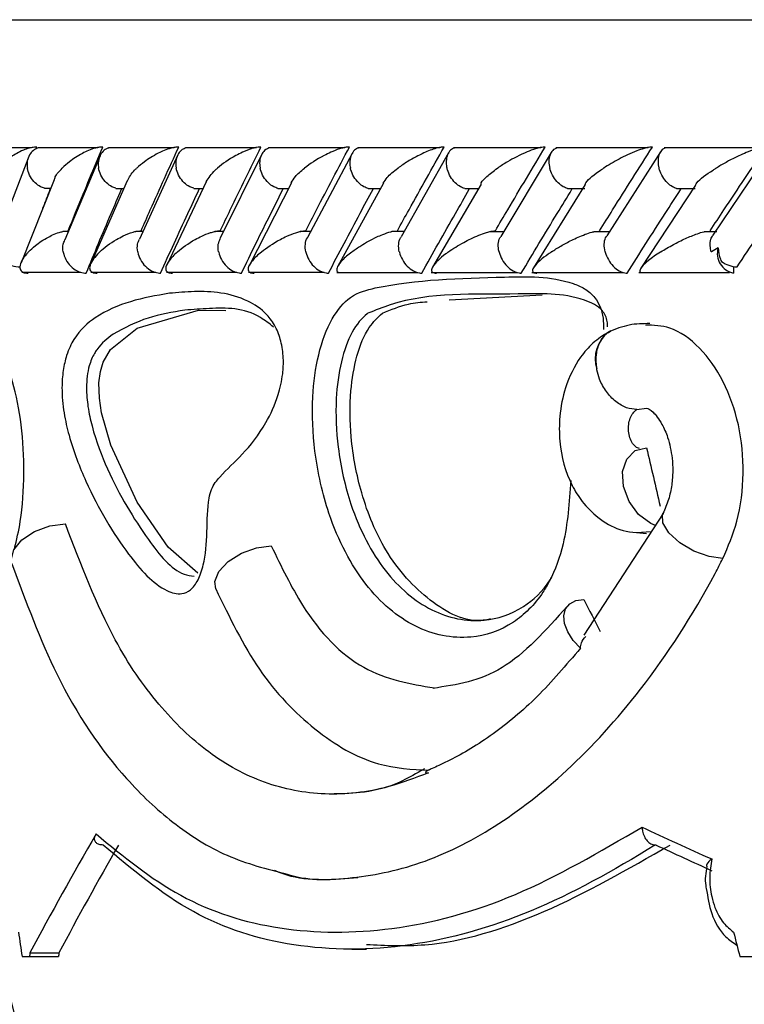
# Model space of a CAD drawing. Header units: millimetres. Extents: x 59 to 109, y 26 to 144.
# Tile 64 of 158: x 63.733 to 64.59, y 90.763 to 91.927. Entities that reach past the tile are written whole.
import ezdxf

# ---------------------------------------------------------------- set-up
doc = ezdxf.new("R2010")
doc.units = ezdxf.units.MM

msp = doc.modelspace()

# ---------------------------------------------------------------- linework, layer by layer
at = {"color": 1, "linetype": 'Continuous', "lineweight": 25}
msp.add_line((63.39429, 91.92748), (65.17978, 91.92748), dxfattribs=at)
at = {"color": 7, "linetype": 'Continuous', "lineweight": 25}
for p, q in [((63.74694, 91.7758), (63.68273, 91.7758)), ((63.75277, 91.77465), (63.75361, 91.77686)), ((63.82586, 91.77606), (63.75508, 91.77606)), ((63.91579, 91.77605), (63.83844, 91.77605)), ((64.01315, 91.77604), (63.92932, 91.77604)), ((64.11786, 91.77601), (64.02764, 91.77601)), ((64.22992, 91.77596), (64.13334, 91.77596)), ((64.34936, 91.77591), (64.24644, 91.77591)), ((64.47626, 91.77585), (64.36699, 91.77585)), ((64.61075, 91.7758), (64.4951, 91.7758)), ((63.74392, 91.7655), (63.70577, 91.66596)), ((63.8283, 91.76662), (63.78648, 91.66707)), ((63.92019, 91.76758), (63.87475, 91.66811)), ((64.01954, 91.76851), (63.9705, 91.66906)), ((64.12624, 91.76927), (64.07364, 91.6699)), ((64.24033, 91.77), (64.18413, 91.67061)), ((64.36182, 91.77062), (64.302, 91.67124)), ((64.49079, 91.77116), (64.42731, 91.67179)), ((64.61971, 91.77202), (64.55281, 91.67275)), ((63.77424, 91.73809), (63.73487, 91.63999)), ((63.86041, 91.73701), (63.81733, 91.63873)), ((63.95392, 91.7358), (63.90713, 91.63729)), ((64.0547, 91.73452), (64.00446, 91.63624)), ((64.16322, 91.7341), (64.10911, 91.63524)), ((64.27874, 91.73309), (64.22128, 91.63465)), ((64.40186, 91.73248), (64.3408, 91.63405)), ((64.53245, 91.73186), (64.46776, 91.63347)), ((63.76251, 91.72806), (63.77022, 91.72806)), ((63.84699, 91.728), (63.85647, 91.728)), ((63.939, 91.72794), (63.95019, 91.72794)), ((64.03844, 91.72788), (64.05131, 91.72788)), ((64.14525, 91.72783), (64.15979, 91.72783)), ((64.25941, 91.72778), (64.27564, 91.72778)), ((64.38093, 91.72775), (64.40161, 91.72775)), ((64.50989, 91.72773), (64.5319, 91.72773)), ((63.79064, 91.67695), (63.78439, 91.67695)), ((63.87878, 91.67694), (63.87051, 91.67694)), ((63.97437, 91.67691), (63.9641, 91.67691)), ((64.07733, 91.67686), (64.06501, 91.67686)), ((64.18764, 91.67681), (64.17326, 91.67681)), ((64.30532, 91.67675), (64.28883, 91.67675)), ((64.43044, 91.67669), (64.41191, 91.67669)), ((64.55743, 91.67663), (64.54244, 91.67663)), ((63.73577, 91.62889), (63.80571, 91.62889)), ((63.81759, 91.62883), (63.89413, 91.62883)), ((63.90699, 91.62878), (63.99001, 91.62878)), ((64.00387, 91.62872), (64.09329, 91.62872)), ((64.10814, 91.62868), (64.20391, 91.62868)), ((64.21977, 91.62865), (64.32187, 91.62865)), ((64.33879, 91.62863), (64.44723, 91.62863)), ((64.46534, 91.62863), (64.57244, 91.62863)), ((64.57711, 91.63559), (64.57711, 91.62782)), ((64.2412, 91.59622), (64.3511, 91.60203)), ((63.94467, 91.58382), (63.97699, 91.58343)), ((64.43213, 91.55945), (64.43117, 91.55896)), ((64.46297, 91.46641), (64.47452, 91.46793)), ((64.49387, 91.3436), (64.40036, 91.1995)), ((64.46256, 91.32108), (64.47996, 91.32216)), ((64.21179, 91.04142), (64.2077, 91.03924)), ((64.4858, 90.9514), (64.48434, 90.95145)), ((63.74544, 90.82386), (63.77971, 90.82386)), ((64.12615, 90.82825), (64.14318, 90.82825)), ((63.73604, 90.81948), (63.74492, 90.81948)), ((63.74492, 90.81948), (63.77919, 90.81948)), ((64.58475, 90.81948), (64.60045, 90.81948))]:
    msp.add_line(p, q, dxfattribs=at)
at = {"color": 7, "linetype": 'Continuous', "lineweight": 25, "flags": 128}
for points in [[(63.94397, 91.27284), (63.90883, 91.30354), (63.87204, 91.35712), (63.84114, 91.42439), (63.83005, 91.46276), (63.82747, 91.47981), (63.82705, 91.49816), (63.82882, 91.51125), (63.83215, 91.5223), (63.84062, 91.53749), (63.87208, 91.56278), (63.94467, 91.58382), (63.94467, 91.58382)], [(64.43117, 91.55896), (64.43002, 91.55834), (64.42952, 91.55804)], [(64.48507, 91.32914), (64.4793, 91.33157), (64.46498, 91.3422), (64.45367, 91.35756), (64.44705, 91.37539), (64.44609, 91.39305), (64.45094, 91.40794), (64.46088, 91.41785), (64.47444, 91.42131)], [(63.72418, 91.28411), (63.72337, 91.28846), (63.72631, 91.30044), (63.73595, 91.3123), (63.75087, 91.32227), (63.76887, 91.32889), (63.78729, 91.33119)], [(63.96503, 91.25435), (63.96398, 91.26296), (63.96886, 91.27489), (63.97986, 91.28662), (63.99539, 91.29645), (64.01321, 91.30296), (64.03074, 91.30522)], [(64.39617, 91.18411), (64.38759, 91.19345), (64.3812, 91.20344), (64.37745, 91.2134), (64.37659, 91.22268), (64.37868, 91.23063), (64.38356, 91.23672), (64.39093, 91.24053), (64.40027, 91.24182)]]:
    msp.add_lwpolyline(points, dxfattribs=at)
at = {"color": 1, "linetype": 'Continuous', "lineweight": 25, "flags": 128}
msp.add_lwpolyline([(64.56466, 91.29021), (64.5483, 91.2925), (64.53041, 91.29909), (64.51373, 91.30899), (64.5008, 91.32067), (64.49361, 91.33236), (64.49326, 91.34226), (64.49384, 91.34355)], dxfattribs=at)
at = {"color": 7, "linetype": 'Continuous', "lineweight": 25}
for centre, radius, start, end in [((64.58187, 91.65117), 0.02383, 164.51813, 258.48272), ((63.7346, 91.67197), 0.0368, 235.92492, 269.31499), ((64.58336, 91.67119), 0.03607, 235.4301, 266.89099), ((67.97296, 91.82084), 4.37867, 191.78352, 241.2195)]:
    msp.add_arc(centre, radius, start, end, dxfattribs=at)
at = {"color": 1, "linetype": 'Continuous', "lineweight": 25}
msp.add_arc((64.45364, 91.52619), 0.03995, 127.13718, 197.14677, dxfattribs=at)
at = {"color": 7, "linetype": 'Continuous', "lineweight": 25}
for centre, major_axis, ratio, start_param, end_param in [((67.96929, 91.37426), (-3.18437, 12.70518), 0.2585458, 1.5023901, 1.5078083), ((67.96929, 91.20312), (-3.86722, 5.30329), 0.4609264, 1.2396279, 1.2463967), ((67.96929, 91.15691), (4.57079, -0.79106), 0.2481842, 3.8841657, 3.9117226), ((67.96929, 91.39848), (4.39301, 2.52507), 0.5059431, 2.421931, 2.4642345), ((67.96929, 91.39848), (4.3546, 2.503), 0.5059431, 2.4270537, 2.4657638), ((67.96618, 91.13778), (4.55073, -0.7915), 0.2492101, 3.8860968, 3.9082455), ((67.96929, 92.91485), (-1.13418, 12.23405), 0.3622826, 1.7068473, 1.7092472), ((67.96929, 92.91485), (-2.70578, 12.21364), 0.3020468, 1.6736056, 1.6760055), ((67.96929, 93.39781), (2.61836, 15.05414), 0.2492101, 1.7857757, 1.7860704), ((67.96929, 93.39781), (2.59546, 14.92252), 0.2492101, 1.787305, 1.7876024)]:
    msp.add_ellipse(centre, major_axis=major_axis, ratio=ratio, start_param=start_param, end_param=end_param, dxfattribs=at)
for points, knots in [([(63.75361, 91.77686), (63.75323, 91.77686), (63.75183, 91.77686), (63.74873, 91.77654), (63.74346, 91.77535), (63.73369, 91.77176), (63.72369, 91.76591), (63.71425, 91.75875), (63.7096, 91.75419), (63.70749, 91.7519), (63.70746, 91.75186)], [0, 0, 0, 0, 0.0165321, 0.0607681, 0.123875, 0.2335179, 0.5249206, 0.7588843, 0.9964443, 1, 1, 1, 1]), ([(63.75573, 91.77588), (63.75403, 91.7753), (63.7501, 91.77397), (63.74541, 91.76912), (63.74224, 91.76216), (63.74186, 91.75601), (63.74229, 91.75257), (63.74239, 91.75195), (63.74241, 91.75186)], [0, 0, 0, 0, 0.1774259, 0.4091723, 0.6749559, 0.9409607, 0.9922121, 1, 1, 1, 1]), ([(63.8315, 91.77686), (63.83047, 91.77684), (63.82916, 91.77681), (63.82626, 91.77643), (63.82124, 91.77535), (63.81436, 91.77282), (63.80331, 91.76746), (63.79285, 91.76034), (63.78612, 91.75449), (63.78358, 91.7519), (63.78355, 91.75186)], [0, 0, 0, 0, 0.0439899, 0.0565393, 0.1182142, 0.2485888, 0.3779162, 0.7339077, 0.9964272, 1, 1, 1, 1]), ([(63.79063, 91.67782), (63.79394, 91.68602), (63.80729, 91.71901), (63.82111, 91.75204), (63.8315, 91.77686)], [0, 0, 0, 0, 0.2483394, 1, 1, 1, 1]), ([(63.83913, 91.77583), (63.83854, 91.77572), (63.83569, 91.77522), (63.83162, 91.77195), (63.8275, 91.76615), (63.8259, 91.75909), (63.82621, 91.75407), (63.82659, 91.75195), (63.8266, 91.75186)], [0, 0, 0, 0, 0.0598673, 0.2870501, 0.5251885, 0.79962, 0.9922234, 1, 1, 1, 1]), ([(63.92129, 91.77686), (63.92053, 91.77685), (63.91907, 91.77683), (63.91598, 91.77642), (63.91069, 91.77522), (63.90395, 91.77276), (63.89263, 91.76745), (63.88163, 91.76035), (63.87432, 91.75447), (63.87159, 91.7519), (63.87155, 91.75186)], [0, 0, 0, 0, 0.0336228, 0.0647127, 0.125936, 0.2511225, 0.3754611, 0.7356259, 0.9964204, 1, 1, 1, 1]), ([(63.87677, 91.67782), (63.88041, 91.68606), (63.89498, 91.71906), (63.91001, 91.75208), (63.92129, 91.77686)], [0, 0, 0, 0, 0.2496578, 1, 1, 1, 1]), ([(63.93009, 91.77585), (63.9285, 91.77528), (63.92482, 91.77395), (63.92054, 91.76911), (63.9178, 91.76216), (63.91768, 91.75601), (63.91824, 91.75257), (63.91836, 91.75195), (63.91838, 91.75186)], [0, 0, 0, 0, 0.1755846, 0.407585, 0.674223, 0.9410799, 0.992288, 1, 1, 1, 1]), ([(64.01852, 91.77686), (64.01801, 91.77686), (64.01642, 91.77685), (64.01311, 91.77641), (64.00582, 91.77465), (63.99741, 91.77122), (63.98223, 91.76347), (63.97303, 91.75702), (63.96712, 91.7519), (63.96708, 91.75186)], [0, 0, 0, 0, 0.0233535, 0.0734659, 0.1347086, 0.3255566, 0.4727951, 0.996418, 1, 1, 1, 1]), ([(63.9704, 91.67782), (63.97436, 91.68609), (63.99014, 91.7191), (64.00636, 91.75212), (64.01852, 91.77686)], [0, 0, 0, 0, 0.2505578, 1, 1, 1, 1]), ([(64.02847, 91.77581), (64.02696, 91.77525), (64.02343, 91.77394), (64.01938, 91.76911), (64.01685, 91.76215), (64.01687, 91.756), (64.01749, 91.75257), (64.01762, 91.75195), (64.01764, 91.75186)], [0, 0, 0, 0, 0.1729118, 0.4056893, 0.6732078, 0.9409663, 0.9922543, 1, 1, 1, 1]), ([(64.12314, 91.77686), (64.12287, 91.77686), (64.12195, 91.77687), (64.11964, 91.77669), (64.11588, 91.776), (64.10913, 91.77409), (64.10127, 91.77091), (64.08611, 91.76342), (64.07645, 91.75698), (64.0701, 91.7519), (64.07005, 91.75186)], [0, 0, 0, 0, 0.01307376, 0.04402782, 0.10022546, 0.16634987, 0.32971403, 0.47392031, 0.99640373, 1, 1, 1, 1]), ([(64.07145, 91.67782), (64.07571, 91.68611), (64.09269, 91.71912), (64.1101, 91.75214), (64.12314, 91.77686)], [0, 0, 0, 0, 0.2510679, 1, 1, 1, 1]), ([(64.13421, 91.77577), (64.13375, 91.77567), (64.13124, 91.77518), (64.12774, 91.77194), (64.12426, 91.76615), (64.12323, 91.75909), (64.12382, 91.75406), (64.12431, 91.75195), (64.12433, 91.75186)], [0, 0, 0, 0, 0.0508959, 0.2800929, 0.5204023, 0.797766, 0.9922063, 1, 1, 1, 1]), ([(64.17986, 91.67782), (64.18442, 91.68611), (64.20259, 91.71913), (64.22119, 91.75214), (64.23512, 91.77686)], [0, 0, 0, 0, 0.2511251, 1, 1, 1, 1]), ([(64.23512, 91.77686), (64.23506, 91.77686), (64.23405, 91.77688), (64.23153, 91.77669), (64.22651, 91.77568), (64.21712, 91.77271), (64.20497, 91.7672), (64.19186, 91.75978), (64.18407, 91.75459), (64.1805, 91.7519), (64.18045, 91.75186)], [0, 0, 0, 0, 0.0028303, 0.0509828, 0.1103377, 0.2078146, 0.4531771, 0.7216322, 0.9963972, 1, 1, 1, 1]), ([(64.24736, 91.77573), (64.24697, 91.77565), (64.2446, 91.77515), (64.24132, 91.77193), (64.23807, 91.76615), (64.23722, 91.75909), (64.23791, 91.75406), (64.23842, 91.75195), (64.23844, 91.75186)], [0, 0, 0, 0, 0.0452749, 0.2758451, 0.5176024, 0.7965063, 0.9921693, 1, 1, 1, 1]), ([(64.29564, 91.67782), (64.30051, 91.68611), (64.31987, 91.71913), (64.33967, 91.75214), (64.35449, 91.77686)], [0, 0, 0, 0, 0.2510609, 1, 1, 1, 1]), ([(64.35449, 91.77686), (64.35369, 91.77684), (64.35195, 91.7768), (64.34801, 91.77614), (64.34141, 91.77436), (64.32705, 91.76888), (64.31221, 91.76093), (64.30194, 91.75445), (64.29834, 91.7519), (64.29829, 91.75186)], [0, 0, 0, 0, 0.0388573, 0.084812, 0.1629401, 0.312692, 0.7369172, 0.9964098, 1, 1, 1, 1]), ([(64.36804, 91.77562), (64.36683, 91.77511), (64.36382, 91.77384), (64.36053, 91.7691), (64.35865, 91.76216), (64.35906, 91.75601), (64.35984, 91.75257), (64.36, 91.75195), (64.36002, 91.75186)], [0, 0, 0, 0, 0.1588869, 0.3956742, 0.6676633, 0.9398071, 0.9921353, 1, 1, 1, 1]), ([(64.41884, 91.67782), (64.424, 91.68609), (64.44458, 91.71912), (64.46557, 91.75212), (64.48131, 91.77686)], [0, 0, 0, 0, 0.2504295, 1, 1, 1, 1]), ([(64.48131, 91.77686), (64.48078, 91.77686), (64.47937, 91.77684), (64.47605, 91.77637), (64.47017, 91.77492), (64.45757, 91.77049), (64.44102, 91.76246), (64.42919, 91.75557), (64.42368, 91.7519), (64.42363, 91.75186)], [0, 0, 0, 0, 0.0273856, 0.0721344, 0.1418809, 0.2690899, 0.620346, 0.9964073, 1, 1, 1, 1]), ([(64.49621, 91.77555), (64.4951, 91.77506), (64.49228, 91.77381), (64.48925, 91.7691), (64.48759, 91.76216), (64.48812, 91.75601), (64.48895, 91.75257), (64.48912, 91.75195), (64.48914, 91.75186)], [0, 0, 0, 0, 0.1536445, 0.3920495, 0.6656048, 0.9393421, 0.9919888, 1, 1, 1, 1]), ([(64.54955, 91.67782), (64.55499, 91.68607), (64.5768, 91.7191), (64.59903, 91.7521), (64.6157, 91.77686)], [0, 0, 0, 0, 0.2495581, 1, 1, 1, 1]), ([(64.6157, 91.77686), (64.6154, 91.77686), (64.61428, 91.77686), (64.61151, 91.77654), (64.60624, 91.77535), (64.59523, 91.77176), (64.58202, 91.76591), (64.56812, 91.75875), (64.56032, 91.75418), (64.55662, 91.7519), (64.55657, 91.75186)], [0, 0, 0, 0, 0.0165262, 0.0607658, 0.1238652, 0.2334988, 0.5249136, 0.758875, 0.9964259, 1, 1, 1, 1]), ([(63.76257, 91.72824), (63.76104, 91.72871), (63.75704, 91.72996), (63.75108, 91.73463), (63.74562, 91.74157), (63.74322, 91.74772), (63.74252, 91.75116), (63.74242, 91.75178), (63.74241, 91.75186)], [0, 0, 0, 0, 0.1490016, 0.3889147, 0.6639746, 0.939203, 0.9920313, 1, 1, 1, 1]), ([(63.7744, 91.73801), (63.77465, 91.73923), (63.77556, 91.74366), (63.78013, 91.74845), (63.78352, 91.75183), (63.78355, 91.75186)], [0, 0, 0, 0, 0.2734848, 0.9927463, 1, 1, 1, 1]), ([(63.84704, 91.72817), (63.84547, 91.72866), (63.84146, 91.72992), (63.83546, 91.73463), (63.82997, 91.74157), (63.82749, 91.74772), (63.82674, 91.75116), (63.82662, 91.75178), (63.8266, 91.75186)], [0, 0, 0, 0, 0.1543727, 0.3925912, 0.6660637, 0.9396585, 0.992077, 1, 1, 1, 1]), ([(63.86065, 91.73694), (63.86281, 91.74112), (63.86533, 91.74601), (63.87069, 91.75108), (63.87151, 91.75183), (63.87155, 91.75186)], [0, 0, 0, 0, 0.850467, 0.9932293, 1, 1, 1, 1]), ([(63.93905, 91.7281), (63.93743, 91.72861), (63.93342, 91.72989), (63.9274, 91.73463), (63.92188, 91.74158), (63.91933, 91.74773), (63.91852, 91.75116), (63.91839, 91.75178), (63.91838, 91.75186)], [0, 0, 0, 0, 0.15964934, 0.39633364, 0.66815153, 0.94020294, 0.99212287, 1, 1, 1, 1]), ([(63.95383, 91.73582), (63.95665, 91.74038), (63.9599, 91.74564), (63.96616, 91.7511), (63.96704, 91.75183), (63.96708, 91.75186)], [0, 0, 0, 0, 0.86266934, 0.99368277, 1, 1, 1, 1]), ([(64.03848, 91.72803), (64.03683, 91.72856), (64.03283, 91.72985), (64.0268, 91.73463), (64.02127, 91.74158), (64.01865, 91.74773), (64.01779, 91.75116), (64.01765, 91.75178), (64.01764, 91.75186)], [0, 0, 0, 0, 0.1648516, 0.4000182, 0.6701866, 0.9405777, 0.9921806, 1, 1, 1, 1]), ([(64.05426, 91.7347), (64.05571, 91.73708), (64.05911, 91.74263), (64.06577, 91.74852), (64.07001, 91.75183), (64.07005, 91.75186)], [0, 0, 0, 0, 0.425522, 0.9941435, 1, 1, 1, 1]), ([(64.14529, 91.72796), (64.14362, 91.72851), (64.13964, 91.72982), (64.13361, 91.73463), (64.12808, 91.74158), (64.1254, 91.74773), (64.12449, 91.75116), (64.12434, 91.75178), (64.12433, 91.75186)], [0, 0, 0, 0, 0.1698556, 0.4035986, 0.6721567, 0.9409388, 0.992233, 1, 1, 1, 1]), ([(64.1632, 91.73411), (64.16448, 91.73635), (64.16774, 91.74203), (64.17542, 91.74819), (64.18041, 91.75183), (64.18045, 91.75186)], [0, 0, 0, 0, 0.3925827, 0.9943697, 1, 1, 1, 1]), ([(64.25944, 91.72791), (64.25776, 91.72847), (64.25382, 91.72979), (64.24782, 91.73463), (64.24231, 91.74158), (64.23958, 91.74773), (64.23862, 91.75116), (64.23846, 91.75178), (64.23844, 91.75186)], [0, 0, 0, 0, 0.17381565, 0.40648053, 0.67373865, 0.94121847, 0.99227269, 1, 1, 1, 1]), ([(64.27857, 91.7332), (64.27871, 91.73367), (64.27953, 91.73634), (64.28626, 91.74267), (64.29342, 91.74852), (64.29824, 91.75183), (64.29829, 91.75186)], [0, 0, 0, 0, 0.0819318, 0.4739765, 0.9946355, 1, 1, 1, 1]), ([(64.38096, 91.72787), (64.37929, 91.72844), (64.37542, 91.72977), (64.36948, 91.73462), (64.36399, 91.74158), (64.36121, 91.74773), (64.3602, 91.75116), (64.36004, 91.75178), (64.36002, 91.75186)], [0, 0, 0, 0, 0.1764204, 0.4083999, 0.6747563, 0.9413184, 0.9922892, 1, 1, 1, 1]), ([(64.40174, 91.73257), (64.40205, 91.73327), (64.40435, 91.73852), (64.41395, 91.74537), (64.42253, 91.75115), (64.42358, 91.75183), (64.42363, 91.75186)], [0, 0, 0, 0, 0.1210225, 0.8964435, 0.994846, 1, 1, 1, 1]), ([(64.50992, 91.72785), (64.50828, 91.72843), (64.5045, 91.72975), (64.49865, 91.73462), (64.49321, 91.74157), (64.49038, 91.74772), (64.48933, 91.75116), (64.48916, 91.75178), (64.48914, 91.75186)], [0, 0, 0, 0, 0.1778738, 0.4095974, 0.6753413, 0.9412703, 0.9923124, 1, 1, 1, 1]), ([(64.53232, 91.73195), (64.53281, 91.73283), (64.53576, 91.73822), (64.54621, 91.7453), (64.55533, 91.7511), (64.55651, 91.75183), (64.55657, 91.75186)], [0, 0, 0, 0, 0.14656922, 0.89323738, 0.99503497, 1, 1, 1, 1]), ([(63.76017, 91.70303), (63.76061, 91.70417), (63.76368, 91.71211), (63.76681, 91.72005), (63.76949, 91.72687)], [0, 0, 0, 0, 0.1425941, 1, 1, 1, 1]), ([(63.81187, 91.62782), (63.81669, 91.63943), (63.82642, 91.66288), (63.84038, 91.6959), (63.84957, 91.71731), (63.85367, 91.72687)], [0, 0, 0, 0, 0.3517776, 0.7108553, 1, 1, 1, 1]), ([(63.89994, 91.62782), (63.90519, 91.63946), (63.91582, 91.66298), (63.93098, 91.69599), (63.94095, 91.71737), (63.94537, 91.72687)], [0, 0, 0, 0, 0.35261445, 0.71251853, 1, 1, 1, 1]), ([(63.99547, 91.62782), (64.00116, 91.63948), (64.01265, 91.66303), (64.02902, 91.69604), (64.03975, 91.71741), (64.0445, 91.72687)], [0, 0, 0, 0, 0.3530831, 0.7134912, 1, 1, 1, 1]), ([(64.09839, 91.62782), (64.10451, 91.63949), (64.11686, 91.66305), (64.13442, 91.69606), (64.14591, 91.71742), (64.151, 91.72687)], [0, 0, 0, 0, 0.3532357, 0.7137821, 1, 1, 1, 1]), ([(64.20868, 91.62782), (64.21522, 91.63948), (64.22842, 91.66304), (64.24716, 91.69605), (64.25943, 91.71741), (64.26486, 91.72687)], [0, 0, 0, 0, 0.3530422, 0.7134031, 1, 1, 1, 1]), ([(64.32635, 91.62782), (64.3333, 91.63946), (64.34733, 91.66299), (64.36728, 91.696), (64.38033, 91.71737), (64.38613, 91.72687)], [0, 0, 0, 0, 0.3525072, 0.7123365, 1, 1, 1, 1]), ([(64.45146, 91.62782), (64.45881, 91.63944), (64.47368, 91.66291), (64.49484, 91.69592), (64.50869, 91.71732), (64.51488, 91.72687)], [0, 0, 0, 0, 0.3516359, 0.7105908, 1, 1, 1, 1]), ([(64.5814, 91.63518), (64.58933, 91.64698), (64.60526, 91.67072), (64.62595, 91.70129), (64.63872, 91.72005), (64.64336, 91.72687)], [0, 0, 0, 0, 0.38661413, 0.7772754, 1, 1, 1, 1]), ([(63.74359, 91.65282), (63.74362, 91.65286), (63.746, 91.65541), (63.75257, 91.66128), (63.76282, 91.66844), (63.77384, 91.67372), (63.7798, 91.67609), (63.78363, 91.67686), (63.78437, 91.67702)], [0, 0, 0, 0, 0.0039475, 0.2894845, 0.6885864, 0.8270499, 0.9665354, 1, 1, 1, 1]), ([(63.8279, 91.65282), (63.82793, 91.65286), (63.83315, 91.65793), (63.84156, 91.66434), (63.85598, 91.67209), (63.8642, 91.67555), (63.87139, 91.67732), (63.87466, 91.67777), (63.87624, 91.67781), (63.87677, 91.67782)], [0, 0, 0, 0, 0.00360214, 0.52542382, 0.67611713, 0.86773068, 0.93042528, 0.97671034, 1, 1, 1, 1]), ([(63.91978, 91.65282), (63.91982, 91.65286), (63.92543, 91.65789), (63.93435, 91.66426), (63.94878, 91.67176), (63.95654, 91.675), (63.9633, 91.67694), (63.967, 91.67762), (63.96926, 91.67781), (63.97012, 91.67782), (63.9704, 91.67782)], [0, 0, 0, 0, 0.00360822, 0.5226997, 0.67042269, 0.8368628, 0.9043222, 0.96052701, 0.98700086, 1, 1, 1, 1]), ([(64.01915, 91.65282), (64.01919, 91.65286), (64.02526, 91.65788), (64.03464, 91.66422), (64.04951, 91.67169), (64.05735, 91.67491), (64.06438, 91.67694), (64.06844, 91.67768), (64.0707, 91.67782), (64.07139, 91.67782), (64.07145, 91.67782)], [0, 0, 0, 0, 0.0036073, 0.5215417, 0.6668525, 0.8334616, 0.9000023, 0.9672535, 0.9972749, 1, 1, 1, 1]), ([(64.12595, 91.65282), (64.12599, 91.65286), (64.12925, 91.65537), (64.13794, 91.6613), (64.15035, 91.66841), (64.16295, 91.67377), (64.16913, 91.6761), (64.17292, 91.67685), (64.17324, 91.67691)], [0, 0, 0, 0, 0.0039816, 0.2882278, 0.7007817, 0.8260587, 0.985141, 1, 1, 1, 1]), ([(64.24017, 91.65282), (64.24022, 91.65286), (64.24288, 91.65479), (64.2486, 91.65856), (64.25998, 91.66526), (64.27208, 91.67129), (64.28378, 91.67561), (64.29001, 91.67721), (64.29354, 91.67776), (64.29506, 91.6778), (64.29564, 91.67782)], [0, 0, 0, 0, 0.003615, 0.2008916, 0.4001843, 0.7146133, 0.8525288, 0.9265309, 0.9720076, 1, 1, 1, 1]), ([(64.30008, 91.65282), (64.30006, 91.6529), (64.2993, 91.65597), (64.29881, 91.66192), (64.29978, 91.66834), (64.30177, 91.67064), (64.30218, 91.67111)], [0, 0, 0, 0, 0.01194268, 0.44922087, 0.88719528, 1, 1, 1, 1]), ([(64.36186, 91.65282), (64.36191, 91.65286), (64.36538, 91.65517), (64.37288, 91.65986), (64.38587, 91.66691), (64.39841, 91.67249), (64.40781, 91.67588), (64.41127, 91.67663), (64.41189, 91.67676)], [0, 0, 0, 0, 0.0039879, 0.2731392, 0.5478071, 0.839251, 0.9711267, 1, 1, 1, 1]), ([(64.42553, 91.65282), (64.42551, 91.6529), (64.4247, 91.65596), (64.42408, 91.66193), (64.42497, 91.66855), (64.42701, 91.671), (64.42754, 91.67163)], [0, 0, 0, 0, 0.0116323, 0.4317583, 0.8526635, 1, 1, 1, 1]), ([(64.49109, 91.65282), (64.49115, 91.65286), (64.49577, 91.65577), (64.50494, 91.66113), (64.51951, 91.66847), (64.53181, 91.67347), (64.53969, 91.67619), (64.54228, 91.6767), (64.54242, 91.67673)], [0, 0, 0, 0, 0.0039934, 0.3440775, 0.631583, 0.8780404, 0.9935273, 1, 1, 1, 1]), ([(64.55095, 91.65282), (64.55092, 91.6529), (64.55021, 91.65527), (64.54944, 91.66059), (64.5499, 91.66762), (64.55197, 91.67116), (64.55288, 91.67271)], [0, 0, 0, 0, 0.0109549, 0.3179428, 0.7005354, 1, 1, 1, 1]), ([(63.78479, 91.65282), (63.78477, 91.6529), (63.78425, 91.65597), (63.78401, 91.66115), (63.78597, 91.66531), (63.78675, 91.66696)], [0, 0, 0, 0, 0.0164205, 0.6098993, 1, 1, 1, 1]), ([(63.8729, 91.65282), (63.87289, 91.6529), (63.87231, 91.65597), (63.872, 91.66155), (63.87402, 91.66605), (63.87491, 91.66804)], [0, 0, 0, 0, 0.0151724, 0.563587, 1, 1, 1, 1]), ([(63.96854, 91.65282), (63.96852, 91.6529), (63.96789, 91.65596), (63.96749, 91.66193), (63.96953, 91.66674), (63.97052, 91.66906)], [0, 0, 0, 0, 0.0140185, 0.526107, 1, 1, 1, 1]), ([(64.07162, 91.65282), (64.0716, 91.6529), (64.07093, 91.65596), (64.07075, 91.66187), (64.07176, 91.66785), (64.07354, 91.66983), (64.07362, 91.66992)], [0, 0, 0, 0, 0.0131689, 0.4948187, 0.9771299, 1, 1, 1, 1]), ([(64.18213, 91.65282), (64.18211, 91.6529), (64.18139, 91.65597), (64.18105, 91.6619), (64.18206, 91.6681), (64.18397, 91.67025), (64.18423, 91.67054)], [0, 0, 0, 0, 0.0125026, 0.4700551, 0.9282906, 1, 1, 1, 1]), ([(63.74359, 91.65282), (63.74355, 91.65279), (63.74276, 91.65195), (63.73747, 91.64603), (63.73266, 91.6383), (63.73389, 91.63123), (63.73683, 91.62885), (63.7399, 91.62794), (63.74212, 91.62783), (63.74318, 91.62783), (63.74319, 91.62783)], [0, 0, 0, 0, 0.0035639, 0.088012, 0.6204371, 0.806989, 0.8977612, 0.9540858, 0.9995944, 1, 1, 1, 1]), ([(63.78479, 91.65282), (63.7848, 91.65274), (63.78535, 91.64968), (63.78745, 91.6436), (63.79317, 91.63576), (63.80067, 91.63024), (63.80725, 91.62802), (63.81087, 91.62787), (63.81187, 91.62782)], [0, 0, 0, 0, 0.0065029, 0.2442403, 0.4823767, 0.7098295, 0.9191605, 1, 1, 1, 1]), ([(63.8279, 91.65282), (63.82786, 91.65279), (63.82697, 91.65194), (63.82113, 91.646), (63.81558, 91.63829), (63.81599, 91.63122), (63.81863, 91.62886), (63.82151, 91.62792), (63.82374, 91.62785), (63.82474, 91.62783)], [0, 0, 0, 0, 0.003574, 0.0901481, 0.6202624, 0.8066248, 0.8975755, 0.9541405, 1, 1, 1, 1]), ([(63.8729, 91.65282), (63.87292, 91.65274), (63.87351, 91.64968), (63.8757, 91.64359), (63.88147, 91.63575), (63.88893, 91.63023), (63.89542, 91.62802), (63.89896, 91.62787), (63.89994, 91.62782)], [0, 0, 0, 0, 0.0065042, 0.2444426, 0.4826827, 0.7102105, 0.9194951, 1, 1, 1, 1]), ([(63.91978, 91.65282), (63.91974, 91.65279), (63.91582, 91.64937), (63.91015, 91.64334), (63.90592, 91.63589), (63.90571, 91.63119), (63.90803, 91.62885), (63.91073, 91.62792), (63.9129, 91.62785), (63.91386, 91.62783)], [0, 0, 0, 0, 0.0035816, 0.36268988, 0.62237421, 0.80743749, 0.89803323, 0.95455466, 1, 1, 1, 1]), ([(63.96854, 91.65282), (63.96855, 91.65274), (63.96919, 91.64967), (63.97147, 91.64359), (63.97727, 91.63575), (63.98467, 91.63023), (63.99106, 91.62802), (63.99451, 91.62787), (63.99547, 91.62782)], [0, 0, 0, 0, 0.0064956, 0.2444993, 0.482919, 0.7104749, 0.9197244, 1, 1, 1, 1]), ([(64.01915, 91.65282), (64.01911, 91.65279), (64.01695, 91.65104), (64.01302, 91.64753), (64.00749, 91.64165), (64.00364, 91.63586), (64.0029, 91.63118), (64.00489, 91.62884), (64.00743, 91.62792), (64.00952, 91.62785), (64.01045, 91.62783)], [0, 0, 0, 0, 0.0035745, 0.1847789, 0.3645664, 0.6232372, 0.8077163, 0.8981945, 0.9547175, 1, 1, 1, 1]), ([(64.07162, 91.65282), (64.07164, 91.65274), (64.07234, 91.64968), (64.07467, 91.64359), (64.0805, 91.63575), (64.08782, 91.63022), (64.09409, 91.62802), (64.09746, 91.62787), (64.09839, 91.62782)], [0, 0, 0, 0, 0.0065054, 0.2445938, 0.4829771, 0.7106022, 0.9198272, 1, 1, 1, 1]), ([(64.12595, 91.65282), (64.1259, 91.65279), (64.12153, 91.64948), (64.11486, 91.64357), (64.10881, 91.63605), (64.10776, 91.63141), (64.10858, 91.62914), (64.10982, 91.62872), (64.10988, 91.6287)], [0, 0, 0, 0, 0.0039641, 0.3878687, 0.6817663, 0.8919161, 0.9942756, 1, 1, 1, 1]), ([(64.18213, 91.65282), (64.18215, 91.65274), (64.18289, 91.64968), (64.1853, 91.64359), (64.19112, 91.63575), (64.19836, 91.63022), (64.2045, 91.62802), (64.20777, 91.62787), (64.20868, 91.62782)], [0, 0, 0, 0, 0.0065135, 0.2445191, 0.4829419, 0.7105429, 0.9197523, 1, 1, 1, 1]), ([(64.24017, 91.65282), (64.24013, 91.65279), (64.23904, 91.65202), (64.23111, 91.64612), (64.22251, 91.6384), (64.21957, 91.6313), (64.22081, 91.62884), (64.22303, 91.628), (64.2249, 91.62773), (64.22587, 91.62783), (64.22588, 91.62783)], [0, 0, 0, 0, 0.0035765, 0.0814841, 0.6158137, 0.8044258, 0.8963875, 0.953452, 0.9995094, 1, 1, 1, 1]), ([(64.30008, 91.65282), (64.3001, 91.65274), (64.30089, 91.64968), (64.30335, 91.64359), (64.30916, 91.63575), (64.31629, 91.63023), (64.32229, 91.62802), (64.32547, 91.62787), (64.32635, 91.62782)], [0, 0, 0, 0, 0.00651249, 0.2444669, 0.4827801, 0.7103297, 0.91957887, 1, 1, 1, 1]), ([(64.36186, 91.65282), (64.36181, 91.65279), (64.36057, 91.65196), (64.3521, 91.64602), (64.34279, 91.63832), (64.33906, 91.63124), (64.33998, 91.62886), (64.34197, 91.62794), (64.34383, 91.62783), (64.34472, 91.62783), (64.34472, 91.62783)], [0, 0, 0, 0, 0.003578, 0.087802, 0.6190645, 0.8060314, 0.897251, 0.9539584, 0.9998713, 1, 1, 1, 1]), ([(64.42553, 91.65282), (64.42555, 91.65274), (64.42638, 91.64968), (64.42889, 91.6436), (64.43467, 91.63576), (64.44168, 91.63023), (64.44752, 91.62802), (64.4506, 91.62787), (64.45146, 91.62782)], [0, 0, 0, 0, 0.0064991, 0.2443288, 0.4824853, 0.7099637, 0.9192647, 1, 1, 1, 1]), ([(64.49109, 91.65282), (64.49104, 91.65279), (64.48565, 91.6494), (64.47729, 91.64342), (64.46897, 91.63589), (64.46634, 91.63132), (64.46628, 91.6291), (64.46725, 91.62868), (64.46732, 91.62865)], [0, 0, 0, 0, 0.00395471, 0.39707907, 0.68694308, 0.89255894, 0.9927532, 1, 1, 1, 1]), ([(64.55891, 91.65753), (64.55627, 91.65594), (64.55357, 91.65432), (64.551, 91.65285), (64.55095, 91.65282)], [0, 0, 0, 0, 0.9783733, 1, 1, 1, 1]), ([(64.55891, 91.65753), (64.55961, 91.65297), (64.56046, 91.64736), (64.56251, 91.64241), (64.56289, 91.64149)], [0, 0, 0, 0, 0.8135169, 1, 1, 1, 1]), ([(63.91024, 91.60389), (63.92005, 91.60475), (63.95008, 91.60739), (63.98969, 91.60406), (64.02252, 91.58363), (64.03566, 91.56577), (64.04263, 91.54785), (64.0455, 91.52802), (64.04452, 91.50575), (64.03819, 91.47821), (64.02206, 91.44406), (63.99749, 91.413), (63.97489, 91.3929), (63.96093, 91.37616), (63.95477, 91.35326), (63.95546, 91.32164), (63.95245, 91.28742), (63.94458, 91.26394), (63.93543, 91.25218), (63.92258, 91.24681), (63.89614, 91.25448), (63.8562, 91.29906), (63.81814, 91.36292), (63.79424, 91.42329), (63.78519, 91.46202), (63.78261, 91.48904), (63.78428, 91.51295), (63.78903, 91.53336), (63.80114, 91.55833), (63.82671, 91.57996), (63.8643, 91.59587), (63.89471, 91.60118), (63.91024, 91.60389)], [0, 0, 0, 0, 0.0431563, 0.1319807, 0.1642999, 0.1810673, 0.1951839, 0.2093567, 0.2220231, 0.2400843, 0.2698027, 0.3156685, 0.3568962, 0.3736738, 0.3815957, 0.4091126, 0.4362758, 0.4511762, 0.4662262, 0.4811902, 0.5072267, 0.581817, 0.681047, 0.7305633, 0.7510556, 0.7717553, 0.7856666, 0.7995847, 0.8188942, 0.8634739, 0.9303235, 1, 1, 1, 1]), ([(64.42811, 91.56418), (64.42815, 91.56631), (64.42824, 91.57086), (64.42609, 91.57767), (64.42094, 91.58527), (64.41222, 91.5916), (64.37867, 91.60494), (64.29448, 91.60083), (64.20936, 91.60638), (64.15382, 91.58386), (64.14504, 91.5803)], [0, 0, 0, 0, 0.012751, 0.027277, 0.0433613, 0.0756825, 0.1142768, 0.3720571, 0.9008395, 1, 1, 1, 1]), ([(64.16205, 91.58036), (64.17228, 91.58462), (64.18955, 91.59181), (64.20774, 91.59338), (64.21516, 91.59402)], [0, 0, 0, 0, 0.5922159, 1, 1, 1, 1]), ([(64.0335, 91.56394), (64.02836, 91.56795), (64.00372, 91.58715), (63.96702, 91.58687), (63.93817, 91.58465), (63.9286, 91.58392)], [0, 0, 0, 0, 0.150005, 0.7183681, 1, 1, 1, 1]), ([(64.14504, 91.5803), (64.14476, 91.58009), (64.13784, 91.575), (64.12501, 91.55911), (64.11208, 91.52332), (64.10592, 91.47546), (64.10869, 91.416), (64.12574, 91.3417), (64.16325, 91.27078), (64.21888, 91.22443), (64.27668, 91.21204), (64.32573, 91.22771), (64.35303, 91.25238), (64.36269, 91.26893), (64.3638, 91.27084)], [0, 0, 0, 0, 0.0022867, 0.0562543, 0.114391, 0.1760207, 0.2547299, 0.35495, 0.5026726, 0.6514947, 0.7987899, 0.9071999, 0.9892962, 1, 1, 1, 1]), ([(64.2896, 91.21877), (64.28683, 91.21819), (64.26213, 91.21307), (64.21703, 91.23739), (64.16734, 91.28994), (64.13689, 91.36157), (64.12403, 91.42838), (64.12322, 91.48527), (64.1308, 91.53063), (64.14421, 91.56363), (64.15666, 91.5753), (64.16205, 91.58036)], [0, 0, 0, 0, 0.0249514, 0.2221016, 0.4196778, 0.5701861, 0.6936977, 0.7890386, 0.8650551, 0.9415258, 1, 1, 1, 1]), ([(63.7272, 91.30182), (63.72968, 91.31238), (63.73603, 91.33941), (63.73937, 91.39124), (63.73622, 91.44919), (63.72586, 91.50152), (63.70991, 91.54139), (63.6919, 91.56532), (63.67997, 91.56606), (63.67482, 91.56637)], [0, 0, 0, 0, 0.10020374, 0.25630565, 0.41176286, 0.56705842, 0.72318698, 0.8805804, 1, 1, 1, 1]), ([(64.47825, 91.5681), (64.47009, 91.56801), (64.45388, 91.56784), (64.4378, 91.56153), (64.42981, 91.55839)], [0, 0, 0, 0, 0.5027919, 1, 1, 1, 1]), ([(64.56466, 91.29021), (64.57076, 91.30448), (64.58388, 91.33515), (64.59074, 91.39117), (64.58505, 91.4492), (64.56666, 91.50152), (64.53795, 91.54139), (64.50512, 91.56533), (64.4828, 91.56607), (64.47316, 91.56638)], [0, 0, 0, 0, 0.131252, 0.2819131, 0.4319519, 0.581835, 0.7325233, 0.8844303, 1, 1, 1, 1]), ([(63.84368, 91.55568), (63.837, 91.55055), (63.82917, 91.54453), (63.82015, 91.53052), (63.8158, 91.52083), (63.81288, 91.50623), (63.8119, 91.48918), (63.81374, 91.46842), (63.82131, 91.43465), (63.84357, 91.37747), (63.87948, 91.31826), (63.91599, 91.27272), (63.93549, 91.26984), (63.93948, 91.26924)], [0, 0, 0, 0, 0.10190936, 0.11933214, 0.16369476, 0.19211031, 0.21990651, 0.26590646, 0.31786839, 0.45491904, 0.73888862, 0.94660084, 1, 1, 1, 1]), ([(64.42951, 91.55804), (64.42315, 91.55403), (64.41099, 91.54637), (64.39249, 91.52485), (64.37788, 91.49526), (64.37106, 91.46023), (64.37109, 91.42031), (64.38017, 91.38529), (64.39879, 91.35583), (64.41763, 91.33694), (64.44363, 91.32182), (64.46366, 91.32066), (64.47434, 91.32005)], [0, 0, 0, 0, 0.0805297, 0.1539032, 0.2805851, 0.3842582, 0.4720493, 0.6354881, 0.7031924, 0.7872179, 0.8865187, 1, 1, 1, 1]), ([(64.43197, 91.55857), (64.43015, 91.55776), (64.42453, 91.55526), (64.41819, 91.54581), (64.41404, 91.53186), (64.41436, 91.5206), (64.41539, 91.51482), (64.41546, 91.51441)], [0, 0, 0, 0, 0.1346824, 0.4159955, 0.6974067, 0.9788058, 1, 1, 1, 1]), ([(64.46297, 91.46641), (64.45893, 91.46685), (64.45049, 91.46777), (64.43766, 91.47537), (64.42638, 91.4872), (64.4191, 91.50061), (64.4163, 91.51001), (64.41554, 91.51402), (64.41546, 91.51441)], [0, 0, 0, 0, 0.1963703, 0.4103897, 0.6248573, 0.8397132, 0.984382, 1, 1, 1, 1]), ([(64.46597, 91.42056), (64.46523, 91.42069), (64.46266, 91.42113), (64.45879, 91.42478), (64.45511, 91.43095), (64.45308, 91.43867), (64.45282, 91.44682), (64.45429, 91.45462), (64.45735, 91.46123), (64.46057, 91.46484), (64.46257, 91.46615), (64.46297, 91.46641)], [0, 0, 0, 0, 0.0551314, 0.191916, 0.3251055, 0.4552476, 0.5829954, 0.7099721, 0.8376919, 0.9675485, 1, 1, 1, 1]), ([(64.47424, 91.46821), (64.47638, 91.46748), (64.47934, 91.46648), (64.48652, 91.45856), (64.49339, 91.4485), (64.50046, 91.43223), (64.50462, 91.41267), (64.50571, 91.39336), (64.50438, 91.37674), (64.50075, 91.3593), (64.4962, 91.34892), (64.49383, 91.34353)], [0, 0, 0, 0, 0.2335882, 0.3241481, 0.4017759, 0.5039875, 0.6392185, 0.7175907, 0.8031758, 0.8978891, 1, 1, 1, 1]), ([(64.21674, 91.03683), (64.201, 91.03085), (64.15963, 91.01513), (64.09373, 91.00835), (64.02195, 91.02206), (63.9557, 91.05798), (63.89651, 91.11513), (63.83716, 91.20099), (63.80572, 91.28307), (63.78729, 91.33119)], [0, 0, 0, 0, 0.087306, 0.2295592, 0.371799, 0.5140476, 0.6562804, 0.7985101, 1, 1, 1, 1]), ([(64.03074, 91.30522), (64.04253, 91.28077), (64.07231, 91.21901), (64.13734, 91.15169), (64.19497, 91.14199), (64.22355, 91.13718)], [0, 0, 0, 0, 0.2483113, 0.6272303, 1, 1, 1, 1]), ([(64.03396, 90.9219), (64.03579, 90.9211), (64.06283, 90.90929), (64.12118, 90.90976), (64.20686, 90.92607), (64.29469, 90.96963), (64.38308, 91.03789), (64.47286, 91.1366), (64.53224, 91.22795), (64.56159, 91.28431), (64.56466, 91.29021)], [0, 0, 0, 0, 0.0111486, 0.1643076, 0.3174758, 0.4706251, 0.6237818, 0.7890384, 0.9779322, 1, 1, 1, 1]), ([(63.72418, 91.2841), (63.74084, 91.23893), (63.7771, 91.14061), (63.84462, 91.04112), (63.91482, 90.97521), (63.97836, 90.93517), (64.02561, 90.9231), (64.04966, 90.91696)], [0, 0, 0, 0, 0.2337433, 0.508757, 0.6638361, 0.8289037, 1, 1, 1, 1]), ([(63.96502, 91.25436), (63.98128, 91.2209), (64.0139, 91.15376), (64.08128, 91.08475), (64.14985, 91.04371), (64.19708, 91.04098), (64.21722, 91.03982)], [0, 0, 0, 0, 0.2651105, 0.5319127, 0.8003951, 1, 1, 1, 1]), ([(64.38059, 91.23368), (64.35541, 91.20553), (64.30547, 91.1497), (64.24972, 91.14102), (64.22208, 91.13672)], [0, 0, 0, 0, 0.50419876, 1, 1, 1, 1]), ([(64.39617, 91.18411), (64.39642, 91.18635), (64.39703, 91.19194), (64.4005, 91.19574), (64.40259, 91.19802)], [0, 0, 0, 0, 0.401011, 1, 1, 1, 1]), ([(64.39617, 91.18411), (64.37928, 91.16426), (64.34548, 91.12457), (64.29217, 91.08045), (64.25254, 91.05666), (64.22999, 91.04597), (64.22163, 91.04226), (64.21679, 91.04009), (64.214, 91.03866), (64.2128, 91.03775), (64.21308, 91.03719), (64.21421, 91.03693), (64.21555, 91.03684), (64.21647, 91.03684), (64.21674, 91.03683)], [0, 0, 0, 0, 0.2511974, 0.5024124, 0.7602482, 0.8351177, 0.8861815, 0.9212698, 0.9456378, 0.969177, 0.9826819, 0.9911999, 0.9974373, 1, 1, 1, 1]), ([(64.2077, 91.03924), (64.19929, 91.03442), (64.162, 91.01307), (64.12707, 91.01235), (64.10003, 91.01179)], [0, 0, 0, 0, 0.2257973, 1, 1, 1, 1]), ([(63.82356, 90.96454), (63.85591, 90.93797), (63.92147, 90.88415), (64.03981, 90.84722), (64.17305, 90.84663), (64.31831, 90.88468), (64.41895, 90.94339), (64.4691, 90.97265)], [0, 0, 0, 0, 0.191598, 0.3881524, 0.588613, 0.7949884, 1, 1, 1, 1]), ([(64.4691, 90.97265), (64.4691, 90.97257), (64.46916, 90.97101), (64.46963, 90.96711), (64.4715, 90.96138), (64.47497, 90.95614), (64.47938, 90.95246), (64.48268, 90.95179), (64.48434, 90.95145)], [0, 0, 0, 0, 0.0080231, 0.1500245, 0.3745327, 0.5868634, 0.793342, 1, 1, 1, 1]), ([(63.83212, 90.9514), (63.83042, 90.95154), (63.82702, 90.95182), (63.8236, 90.95384), (63.82169, 90.95692), (63.82166, 90.96066), (63.82299, 90.96338), (63.82356, 90.96454)], [0, 0, 0, 0, 0.1898158, 0.3789189, 0.585777, 0.8236322, 1, 1, 1, 1]), ([(64.48434, 90.95145), (64.48431, 90.95143), (64.43483, 90.92069), (64.33712, 90.86667), (64.19185, 90.82652), (64.05723, 90.82691), (63.93423, 90.86532), (63.86647, 90.92245), (63.83212, 90.9514)], [0, 0, 0, 0, 0.0001024, 0.1981731, 0.3975311, 0.6027711, 0.7986541, 1, 1, 1, 1]), ([(64.14319, 90.83389), (64.16597, 90.83279), (64.23193, 90.82958), (64.35393, 90.86669), (64.45231, 90.92291), (64.50217, 90.9514)], [0, 0, 0, 0, 0.2064799, 0.5977713, 1, 1, 1, 1]), ([(64.54581, 90.92641), (64.5444, 90.91863), (64.54279, 90.90972), (64.54478, 90.9013), (64.54503, 90.90024)], [0, 0, 0, 0, 0.8732798, 1, 1, 1, 1]), ([(64.5516, 90.93495), (64.55156, 90.93492), (64.54904, 90.93301), (64.54583, 90.92993), (64.54532, 90.92725), (64.54516, 90.92645)], [0, 0, 0, 0, 0.0110104, 0.7054367, 1, 1, 1, 1]), ([(64.5516, 90.93495), (64.55042, 90.9278), (64.54801, 90.91309), (64.55032, 90.89304), (64.5559, 90.87454), (64.56437, 90.85887), (64.57321, 90.85177), (64.57737, 90.84843)], [0, 0, 0, 0, 0.2111076, 0.4345072, 0.5700454, 0.7977287, 1, 1, 1, 1]), ([(64.04966, 90.91696), (64.05035, 90.91674), (64.07686, 90.9083), (64.10542, 90.91079), (64.13324, 90.91321)], [0, 0, 0, 0, 0.025923, 1, 1, 1, 1]), ([(64.54503, 90.90024), (64.54668, 90.89013), (64.5502, 90.86857), (64.56374, 90.84468), (64.57666, 90.8362), (64.58126, 90.83318)], [0, 0, 0, 0, 0.3621922, 0.7727779, 1, 1, 1, 1])]:
    msp.add_open_spline(points, degree=3, knots=knots, dxfattribs=at)
at = {"color": 1, "linetype": 'Continuous', "lineweight": 25}
for points, knots in [([(64.38485, 91.38238), (64.38307, 91.35693), (64.38009, 91.31415), (64.36443, 91.27128), (64.34499, 91.23833), (64.31422, 91.20854), (64.261, 91.19183), (64.19942, 91.20479), (64.14004, 91.25426), (64.09968, 91.33041), (64.08107, 91.41131), (64.07803, 91.47743), (64.08527, 91.53268), (64.10094, 91.57492), (64.1249, 91.60334), (64.19216, 91.62034), (64.27838, 91.62224), (64.36526, 91.62478), (64.40118, 91.61014), (64.4125, 91.60108), (64.41994, 91.58834), (64.4235, 91.57499), (64.42338, 91.56566), (64.42331, 91.56117)], [0, 0, 0, 0, 0.0512786, 0.0861961, 0.098122, 0.1437783, 0.2019068, 0.2794228, 0.3577026, 0.4361217, 0.4900423, 0.5332834, 0.5681417, 0.6032419, 0.6350979, 0.672082, 0.8515067, 0.9412462, 0.9563527, 0.9715668, 0.9812633, 0.9909915, 1, 1, 1, 1]), ([(63.9286, 91.58392), (63.91385, 91.58161), (63.88421, 91.57698), (63.85723, 91.5628), (63.84368, 91.55568)], [0, 0, 0, 0, 0.4977071, 1, 1, 1, 1])]:
    msp.add_open_spline(points, degree=3, knots=knots, dxfattribs=at)

doc.saveas('drawing.dxf')
